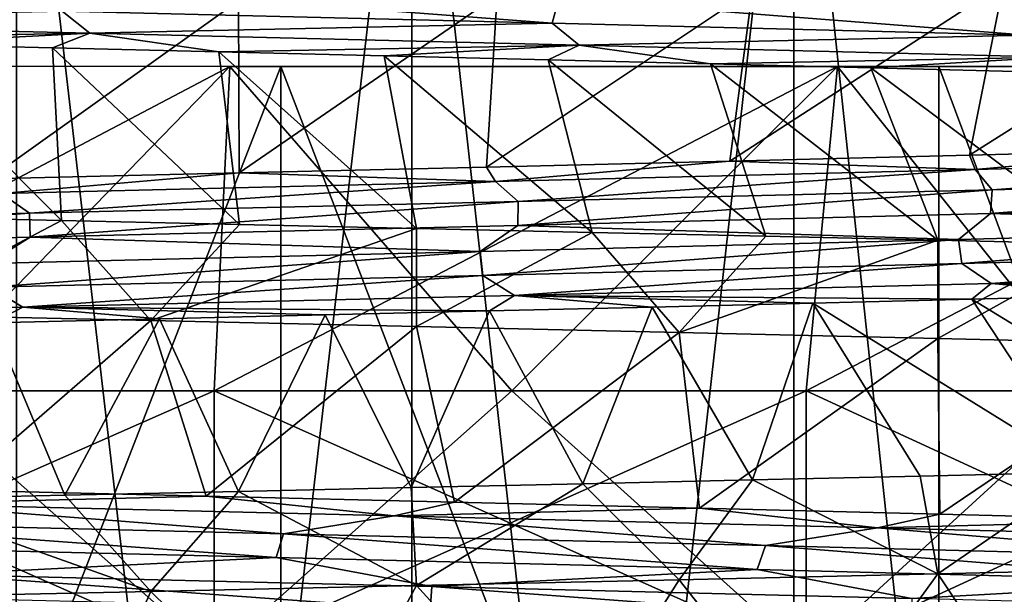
# Model space of a CAD drawing. Header units: metres. Extents: x -205 to 205, y -104 to 104.
# Tile 196 of 256: x -129.76 to -126.73, y -34.88 to -33.11. Entities that reach past the tile are written whole.
import ezdxf

# ---------------------------------------------------------------- set-up
doc = ezdxf.new("R2010")
doc.units = ezdxf.units.M
doc.layers.add('solid_01_2-CONSUMER_EHM_BOX_SW0001', color=7, linetype='CONTINUOUS')

msp = doc.modelspace()

# ---------------------------------------------------------------- linework, layer by layer
at = {"layer": 'solid_01_2-CONSUMER_EHM_BOX_SW0001'}
for points in [[(-200.010849, -74.958488), (-200.010773, 75.041512), (-0.010778, 75.04142)], [(-0.010849, -74.95858), (-200.010849, -74.958488), (-0.010778, 75.04142)], [(-112.002922, 40.641869, 63.099998), (-150.011154, -40.548634, 63.099998), (-150.011002, -39.448967, 63.099998)], [(-112.002922, 40.641869, 63.099998), (-112.003082, 39.542202, 63.099998), (-150.011154, -40.548634, 63.099998)], [(-112.002922, 40.641869, 63.099998), (-150.011002, -39.448967, 63.099998), (-149.999695, 39.547642, 63.099998)], [(-150.011154, -40.548634, 63.099998), (-112.003082, 39.542202, 63.099998), (-112.014389, -39.454407, 63.099998)], [(-173.512405, -37.4473, 108.5), (-88.501671, 37.540531, 108.5), (-173.501678, 37.5527, 108.5)], [(-173.512405, -37.4473, 108.5), (-88.512413, -37.459469, 108.5), (-88.501671, 37.540531, 108.5)], [(-149.512772, -39.950733, 6), (-112.512764, -39.956032, 6), (-149.511597, -31.750734, 6)], [(-112.512764, -39.956032, 6), (-112.511597, -31.756031, 6), (-149.511597, -31.750734, 6)], [(-129.77301, -42.453548, 33.918713), (-129.771484, -31.953548, 33.918713), (-128.552704, -31.953724, 33.676266)], [(-129.77301, -42.453548, 15.081286), (-128.554214, -42.453724, 15.323734), (-129.771484, -31.953548, 15.081286)], [(-129.77301, -42.453548, 33.918713), (-128.552704, -31.953724, 33.676266), (-128.554214, -42.453724, 33.676266)], [(-128.554214, -42.453724, 15.323734), (-128.552704, -31.953724, 15.323734), (-129.771484, -31.953548, 15.081286)], [(-128.554214, -42.453724, 33.676266), (-128.552704, -31.953724, 33.676266), (-127.376099, -31.953894, 33.276855)], [(-128.554214, -42.453724, 15.323734), (-127.377609, -42.453896, 15.723145), (-128.552704, -31.953724, 15.323734)], [(-128.554214, -42.453724, 33.676266), (-127.376099, -31.953894, 33.276855), (-127.377609, -42.453896, 33.276855)], [(-127.377609, -42.453896, 15.723145), (-127.376099, -31.953894, 15.723145), (-128.552704, -31.953724, 15.323734)], [(-127.377609, -42.453896, 33.276855), (-127.376099, -31.953894, 33.276855), (-126.261688, -31.954054, 32.727299)], [(-127.377609, -42.453896, 15.723145), (-126.263199, -42.454056, 16.272701), (-127.376099, -31.953894, 15.723145)], [(-127.377609, -42.453896, 33.276855), (-126.261688, -31.954054, 32.727299), (-126.263199, -42.454056, 32.727299)], [(-126.263199, -42.454056, 16.272701), (-126.261688, -31.954054, 16.272701), (-127.376099, -31.953894, 15.723145)], [(-126.730278, -32.998886, 36.986382), (-127.572945, -33.545624, 36.179253), (-126.835358, -33.527367, 35.935856)], [(-126.730278, -32.998886, 36.986382), (-127.503532, -33.016502, 37.225296), (-127.572945, -33.545624, 36.179253)], [(-125.973091, -32.981289, 36.700516), (-126.835358, -33.527367, 35.935856), (-126.112633, -33.508968, 35.644783)], [(-125.973091, -32.981289, 36.700516), (-126.730278, -32.998886, 36.986382), (-126.835358, -33.527367, 35.935856)], [(-129.604034, -33.007805, 12.540441), (-128.120422, -33.120502, 12.786366), (-129.62999, -33.083546, 12.513923)], [(-129.604034, -33.007805, 12.540441), (-128.100204, -33.044704, 12.815428), (-128.120422, -33.120502, 12.786366)], [(-128.289963, -33.03413, 37.41637), (-129.08667, -33.051746, 37.558899), (-129.085327, -33.582016, 36.521015)], [(-128.289963, -33.03413, 37.41637), (-129.085327, -33.582016, 36.521015), (-128.323547, -33.563812, 36.374317)], [(-127.503532, -33.016502, 37.225296), (-128.323547, -33.563812, 36.374317), (-127.572945, -33.545624, 36.179253)], [(-127.503532, -33.016502, 37.225296), (-128.289963, -33.03413, 37.41637), (-128.323547, -33.563812, 36.374317)], [(-131.161942, -33.046589, 12.435746), (-129.62999, -33.083546, 12.513923), (-131.075867, -33.114784, 12.389239)], [(-129.08667, -33.051746, 37.558899), (-129.890656, -33.069359, 37.652336), (-129.85643, -33.600319, 36.619118)], [(-129.08667, -33.051746, 37.558899), (-129.85643, -33.600319, 36.619118), (-129.085327, -33.582016, 36.521015)], [(-128.100204, -33.044704, 12.815428), (-126.657455, -33.157448, 13.247761), (-128.120422, -33.120502, 12.786366)], [(-128.100204, -33.044704, 12.815428), (-126.643143, -33.081596, 13.27834), (-126.657455, -33.157448, 13.247761)], [(-129.62999, -33.083546, 12.513923), (-129.544846, -33.151592, 12.477971), (-131.075867, -33.114784, 12.389239)], [(-129.62999, -33.083546, 12.513923), (-128.120422, -33.120502, 12.786366), (-129.544846, -33.151592, 12.477971)], [(-131.075867, -33.114784, 12.389239), (-129.544846, -33.151592, 12.477971), (-130.692627, -33.172081, 12.329694)], [(-128.120422, -33.120502, 12.786366), (-128.037399, -33.188396, 12.759997), (-129.544846, -33.151592, 12.477971)], [(-128.120422, -33.120502, 12.786366), (-126.657455, -33.157448, 13.247761), (-128.037399, -33.188396, 12.759997)], [(-129.544846, -33.151592, 12.477971), (-130.175781, -33.184433, 12.354123), (-130.692627, -33.172081, 12.329694)], [(-129.544846, -33.151592, 12.477971), (-129.660446, -33.196781, 12.400545), (-130.175781, -33.184433, 12.354123)], [(-129.544846, -33.151592, 12.477971), (-129.147568, -33.209129, 12.468953), (-129.660446, -33.196781, 12.400545)], [(-129.544846, -33.151592, 12.477971), (-128.037399, -33.188396, 12.759997), (-129.147568, -33.209129, 12.468953)], [(-126.657455, -33.157448, 13.247761), (-126.577515, -33.225197, 13.229849), (-128.037399, -33.188396, 12.759997)], [(-130.175781, -33.184433, 12.354123), (-129.632278, -33.728668, 11.372258), (-130.183182, -33.716507, 11.326005)], [(-130.175781, -33.184433, 12.354123), (-129.660446, -33.196781, 12.400545), (-129.632278, -33.728668, 11.372258)], [(-128.037399, -33.188396, 12.759997), (-128.638062, -33.221478, 12.559149), (-129.147568, -33.209129, 12.468953)], [(-128.037399, -33.188396, 12.759997), (-128.132813, -33.233826, 12.670884), (-128.638062, -33.221478, 12.559149)], [(-128.037399, -33.188396, 12.759997), (-127.632759, -33.24617, 12.803915), (-128.132813, -33.233826, 12.670884)], [(-128.037399, -33.188396, 12.759997), (-126.577515, -33.225197, 13.229849), (-127.632759, -33.24617, 12.803915)], [(-129.660446, -33.196781, 12.400545), (-129.083755, -33.740841, 11.441545), (-129.632278, -33.728668, 11.372258)], [(-129.660446, -33.196781, 12.400545), (-129.147568, -33.209129, 12.468953), (-129.083755, -33.740841, 11.441545)], [(-129.147568, -33.209129, 12.468953), (-128.538574, -33.753021, 11.533749), (-129.083755, -33.740841, 11.441545)], [(-129.147568, -33.209129, 12.468953), (-128.638062, -33.221478, 12.559149), (-128.538574, -33.753021, 11.533749)], [(-128.638062, -33.221478, 12.559149), (-127.997719, -33.765202, 11.648707), (-128.538574, -33.753021, 11.533749)], [(-128.638062, -33.221478, 12.559149), (-128.132813, -33.233826, 12.670884), (-127.997719, -33.765202, 11.648707)], [(-128.132813, -33.233826, 12.670884), (-127.462143, -33.77739, 11.786218), (-127.997719, -33.765202, 11.648707)], [(-128.132813, -33.233826, 12.670884), (-127.632759, -33.24617, 12.803915), (-127.462143, -33.77739, 11.786218)], [(-126.577515, -33.225197, 13.229849), (-127.138786, -33.258518, 12.957994), (-127.632759, -33.24617, 12.803915)], [(-127.632759, -33.24617, 12.803915), (-126.932808, -33.789574, 11.946035), (-127.462143, -33.77739, 11.786218)], [(-127.632759, -33.24617, 12.803915), (-127.138786, -33.258518, 12.957994), (-126.932808, -33.789574, 11.946035)], [(-126.577515, -33.225197, 13.229849), (-126.651802, -33.270859, 13.132878), (-127.138786, -33.258518, 12.957994)], [(-131.01181, -33.253384, 42.200001), (-131.012558, -38.538231, 42.200001), (-128.957718, -38.538528, 42.080318)], [(-131.01181, -33.253384, 6.8), (-128.956833, -33.253677, 6.919694), (-131.012558, -38.538231, 6.8)], [(-128.956833, -33.253677, 6.919694), (-128.957718, -38.538528, 6.919681), (-131.012558, -38.538231, 6.8)], [(-131.011948, -34.253384, 39.849998), (-131.01181, -33.253384, 40.849998), (-129.113708, -33.253654, 40.739449)], [(-130.085144, -34.253517, 39.821995), (-131.011948, -34.253384, 39.849998), (-129.113708, -33.253654, 40.739449)], [(-128.956833, -33.253677, 42.080303), (-131.01181, -33.253384, 42.200001), (-128.957718, -38.538528, 42.080318)], [(-131.01181, -33.253384, 40.849998), (-131.01181, -33.253384, 42.200001), (-128.956833, -33.253677, 42.080303)], [(-129.113708, -33.253654, 40.739449), (-131.01181, -33.253384, 40.849998), (-128.956833, -33.253677, 42.080303)], [(-129.113708, -33.253654, 8.26055), (-128.956833, -33.253677, 6.919694), (-131.01181, -33.253384, 6.8)], [(-131.01181, -33.253384, 8.15), (-129.113708, -33.253654, 8.26055), (-131.01181, -33.253384, 6.8)], [(-130.085144, -34.253517, 9.178005), (-129.113708, -33.253654, 8.26055), (-131.01181, -33.253384, 8.15)], [(-130.085144, -34.253517, 39.821995), (-129.113708, -33.253654, 40.739449), (-129.161713, -34.253647, 39.738083)], [(-129.161713, -34.253647, 9.261918), (-129.113708, -33.253654, 8.26055), (-130.085144, -34.253517, 9.178005)], [(-129.161713, -34.253647, 39.738083), (-129.113708, -33.253654, 40.739449), (-127.241272, -33.253922, 40.40929)], [(-128.245041, -34.25378, 9.401433), (-129.113708, -33.253654, 8.26055), (-129.161713, -34.253647, 9.261918)], [(-129.161713, -34.253647, 39.738083), (-127.241272, -33.253922, 40.40929), (-128.245041, -34.25378, 39.598568)], [(-127.241272, -33.253922, 40.40929), (-129.113708, -33.253654, 40.739449), (-128.956833, -33.253677, 42.080303)], [(-129.113708, -33.253654, 8.26055), (-127.241272, -33.253922, 8.590708), (-128.956833, -33.253677, 6.919694)], [(-128.245041, -34.25378, 9.401433), (-127.241272, -33.253922, 8.590708), (-129.113708, -33.253654, 8.26055)], [(-128.956833, -33.253677, 42.080303), (-128.957718, -38.538528, 42.080318), (-126.930664, -38.538818, 41.722893)], [(-128.956833, -33.253677, 6.919694), (-126.930664, -38.538818, 7.277106), (-128.957718, -38.538528, 6.919681)], [(-126.92984, -33.253967, 41.722878), (-128.956833, -33.253677, 42.080303), (-126.930664, -38.538818, 41.722893)], [(-128.956833, -33.253677, 6.919694), (-126.929855, -33.253967, 7.277118), (-126.930664, -38.538818, 7.277106)], [(-127.241272, -33.253922, 40.40929), (-128.956833, -33.253677, 42.080303), (-126.92984, -33.253967, 41.722878)], [(-127.241272, -33.253922, 8.590708), (-126.929855, -33.253967, 7.277118), (-128.956833, -33.253677, 6.919694)], [(-128.245041, -34.25378, 39.598568), (-127.241272, -33.253922, 40.40929), (-127.338463, -34.25391, 39.403957)], [(-127.338463, -34.25391, 9.596042), (-127.241272, -33.253922, 8.590708), (-128.245041, -34.25378, 9.401433)], [(-127.338463, -34.25391, 39.403957), (-127.241272, -33.253922, 40.40929), (-125.419823, -33.254185, 39.863991)], [(-126.44529, -34.254036, 9.845033), (-127.241272, -33.253922, 8.590708), (-127.338463, -34.25391, 9.596042)], [(-127.338463, -34.25391, 39.403957), (-125.419823, -33.254185, 39.863991), (-126.44529, -34.254036, 39.154968)], [(-125.419823, -33.254185, 39.863991), (-127.241272, -33.253922, 40.40929), (-126.92984, -33.253967, 41.722878)], [(-127.241272, -33.253922, 8.590708), (-125.419823, -33.254185, 9.13601), (-126.929855, -33.253967, 7.277118)], [(-126.44529, -34.254036, 9.845033), (-125.419823, -33.254185, 9.13601), (-127.241272, -33.253922, 8.590708)], [(-127.138786, -33.258518, 12.957994), (-126.410645, -33.801758, 12.127874), (-126.932808, -33.789574, 11.946035)], [(-127.138786, -33.258518, 12.957994), (-126.651802, -33.270859, 13.132878), (-126.410645, -33.801758, 12.127874)], [(-126.92984, -33.253967, 41.722878), (-126.930664, -38.538818, 41.722893), (-124.958809, -38.539101, 41.132561)], [(-126.929855, -33.253967, 7.277118), (-124.958076, -33.25425, 7.867439), (-126.930664, -38.538818, 7.277106)], [(-124.958076, -33.25425, 7.867439), (-124.958809, -38.539101, 7.867441), (-126.930664, -38.538818, 7.277106)], [(-125.419823, -33.254185, 9.13601), (-124.958076, -33.25425, 7.867439), (-126.929855, -33.253967, 7.277118)], [(-124.958061, -33.25425, 41.132553), (-126.92984, -33.253967, 41.722878), (-124.958809, -38.539101, 41.132561)], [(-125.419823, -33.254185, 39.863991), (-126.92984, -33.253967, 41.722878), (-124.958061, -33.25425, 41.132553)], [(-126.112633, -33.508968, 35.644783), (-126.835358, -33.527367, 35.935856), (-126.817307, -33.571964, 35.864082)], [(-126.112633, -33.508968, 35.644783), (-126.817307, -33.571964, 35.864082), (-125.407684, -33.535378, 35.238041)], [(-127.572945, -33.545624, 36.179253), (-128.323547, -33.563812, 36.374317), (-128.295059, -33.608543, 36.304825)], [(-127.572945, -33.545624, 36.179253), (-128.295059, -33.608543, 36.304825), (-126.817307, -33.571964, 35.864082)], [(-126.835358, -33.527367, 35.935856), (-127.572945, -33.545624, 36.179253), (-126.817307, -33.571964, 35.864082)], [(-125.407684, -33.535378, 35.238041), (-126.817307, -33.571964, 35.864082), (-126.764633, -33.63382, 35.79562)], [(-125.407684, -33.535378, 35.238041), (-126.764633, -33.63382, 35.79562), (-125.372185, -33.597446, 35.167736)], [(-129.085327, -33.582016, 36.521015), (-129.85643, -33.600319, 36.619118), (-129.817322, -33.645115, 36.553379)], [(-129.085327, -33.582016, 36.521015), (-129.817322, -33.645115, 36.553379), (-128.295059, -33.608543, 36.304825)], [(-128.323547, -33.563812, 36.374317), (-129.085327, -33.582016, 36.521015), (-128.295059, -33.608543, 36.304825)], [(-126.817307, -33.571964, 35.864082), (-128.295059, -33.608543, 36.304825), (-128.225204, -33.670181, 36.241608)], [(-126.817307, -33.571964, 35.864082), (-128.225204, -33.670181, 36.241608), (-126.764633, -33.63382, 35.79562)], [(-128.295059, -33.608543, 36.304825), (-129.817322, -33.645115, 36.553379), (-129.730881, -33.706535, 36.498558)], [(-128.295059, -33.608543, 36.304825), (-129.730881, -33.706535, 36.498558), (-128.225204, -33.670181, 36.241608)], [(-125.372185, -33.597446, 35.167736), (-126.769661, -33.707623, 35.771057), (-125.380714, -33.671261, 35.144241)], [(-125.372185, -33.597446, 35.167736), (-126.764633, -33.63382, 35.79562), (-126.769661, -33.707623, 35.771057)], [(-126.764633, -33.63382, 35.79562), (-128.226608, -33.743973, 36.216503), (-126.769661, -33.707623, 35.771057)], [(-126.764633, -33.63382, 35.79562), (-128.225204, -33.670181, 36.241608), (-128.226608, -33.743973, 36.216503)], [(-129.817322, -33.645115, 36.553379), (-131.257065, -33.742889, 36.564556), (-129.730881, -33.706535, 36.498558)], [(-128.225204, -33.670181, 36.241608), (-129.730881, -33.706535, 36.498558), (-129.728622, -33.780319, 36.473427)], [(-128.225204, -33.670181, 36.241608), (-129.728622, -33.780319, 36.473427), (-128.226608, -33.743973, 36.216503)], [(-125.380714, -33.671261, 35.144241), (-126.769661, -33.707623, 35.771057), (-125.462532, -33.750809, 35.187088)], [(-129.730881, -33.706535, 36.498558), (-131.257065, -33.742889, 36.564556), (-131.25116, -33.816658, 36.539913)], [(-129.730881, -33.706535, 36.498558), (-131.25116, -33.816658, 36.539913), (-129.728622, -33.780319, 36.473427)], [(-130.183182, -33.716507, 11.326005), (-129.632278, -33.728668, 11.372258), (-130.183136, -34.018887, 11.32601)], [(-129.632278, -33.728668, 11.372258), (-129.357605, -34.037025, 11.40404), (-130.183136, -34.018887, 11.32601)], [(-129.632278, -33.728668, 11.372258), (-129.083755, -33.740841, 11.441545), (-129.357605, -34.037025, 11.40404)], [(-126.769661, -33.707623, 35.771057), (-128.226608, -33.743973, 36.216503), (-126.868584, -33.787483, 35.807808)], [(-126.769661, -33.707623, 35.771057), (-126.868584, -33.787483, 35.807808), (-125.462532, -33.750809, 35.187088)], [(-128.226608, -33.743973, 36.216503), (-129.728622, -33.780319, 36.473427), (-128.34227, -33.824146, 36.243248)], [(-129.083755, -33.740841, 11.441545), (-128.538574, -33.753021, 11.533749), (-129.357605, -34.037025, 11.40404)], [(-128.538574, -33.753021, 11.533749), (-128.538528, -34.055431, 11.533766), (-129.357605, -34.037025, 11.40404)], [(-128.538574, -33.753021, 11.533749), (-127.997719, -33.765202, 11.648707), (-128.538528, -34.055431, 11.533766)], [(-127.997719, -33.765202, 11.648707), (-127.729172, -34.073982, 11.71468), (-128.538528, -34.055431, 11.533766)], [(-128.226608, -33.743973, 36.216503), (-128.34227, -33.824146, 36.243248), (-126.868584, -33.787483, 35.807808)], [(-127.997719, -33.765202, 11.648707), (-127.462143, -33.77739, 11.786218), (-127.729172, -34.073982, 11.71468)], [(-125.462532, -33.750809, 35.187088), (-126.868584, -33.787483, 35.807808), (-126.858093, -33.861362, 35.830215)], [(-125.462532, -33.750809, 35.187088), (-126.858093, -33.861362, 35.830215), (-125.449509, -33.824692, 35.208096)], [(-129.728622, -33.780319, 36.473427), (-131.25116, -33.816658, 36.539913), (-129.859894, -33.860806, 36.486671)], [(-129.728622, -33.780319, 36.473427), (-129.859894, -33.860806, 36.486671), (-128.34227, -33.824146, 36.243248)], [(-126.868584, -33.787483, 35.807808), (-128.34227, -33.824146, 36.243248), (-128.334457, -33.898018, 36.266754)], [(-126.868584, -33.787483, 35.807808), (-128.334457, -33.898018, 36.266754), (-126.858093, -33.861362, 35.830215)], [(-127.462143, -33.77739, 11.786218), (-126.932808, -33.789574, 11.946035), (-127.729172, -34.073982, 11.71468)], [(-126.932808, -33.789574, 11.946035), (-126.93277, -34.092506, 11.946063), (-127.729172, -34.073982, 11.71468)], [(-126.932808, -33.789574, 11.946035), (-126.410645, -33.801758, 12.127874), (-126.93277, -34.092506, 11.946063)], [(-128.34227, -33.824146, 36.243248), (-129.859894, -33.860806, 36.486671), (-129.854858, -33.934669, 36.510952)], [(-128.34227, -33.824146, 36.243248), (-129.854858, -33.934669, 36.510952), (-128.334457, -33.898018, 36.266754)], [(-126.410645, -33.801758, 12.127874), (-126.152512, -34.110844, 12.226984), (-126.93277, -34.092506, 11.946063)], [(-125.449509, -33.824692, 35.208096), (-126.858093, -33.861362, 35.830215), (-126.767593, -33.92313, 35.845299)], [(-125.449509, -33.824692, 35.208096), (-126.767593, -33.92313, 35.845299), (-125.366623, -33.886696, 35.216202)], [(-126.858093, -33.861362, 35.830215), (-128.334457, -33.898018, 36.266754), (-128.236893, -33.959549, 36.291073)], [(-126.858093, -33.861362, 35.830215), (-128.236893, -33.959549, 36.291073), (-126.767593, -33.92313, 35.845299)], [(-125.405746, -33.934414, 35.307217), (-125.366623, -33.886696, 35.216202), (-126.767593, -33.92313, 35.845299)], [(-128.334457, -33.898018, 36.266754), (-129.854858, -33.934669, 36.510952), (-129.751236, -33.995964, 36.546421)], [(-128.334457, -33.898018, 36.266754), (-129.751236, -33.995964, 36.546421), (-128.236893, -33.959549, 36.291073)], [(-129.854858, -33.934669, 36.510952), (-131.285843, -34.032375, 36.60944), (-129.751236, -33.995964, 36.546421)], [(-126.827744, -33.971058, 35.93314), (-126.767593, -33.92313, 35.845299), (-128.236893, -33.959549, 36.291073)], [(-126.827744, -33.971058, 35.93314), (-126.345329, -33.958855, 35.745117), (-126.767593, -33.92313, 35.845299)], [(-125.870972, -33.94664, 35.536331), (-125.405746, -33.934414, 35.307217), (-126.767593, -33.92313, 35.845299)], [(-126.345329, -33.958855, 35.745117), (-125.870972, -33.94664, 35.536331), (-126.767593, -33.92313, 35.845299)], [(-128.314087, -34.007526, 36.37122), (-128.236893, -33.959549, 36.291073), (-129.751236, -33.995964, 36.546421)], [(-128.314087, -34.007526, 36.37122), (-127.812828, -33.99538, 36.246258), (-128.236893, -33.959549, 36.291073)], [(-127.317154, -33.983227, 36.100208), (-126.827744, -33.971058, 35.93314), (-128.236893, -33.959549, 36.291073)], [(-127.812828, -33.99538, 36.246258), (-127.317154, -33.983227, 36.100208), (-128.236893, -33.959549, 36.291073)], [(-126.476128, -34.50478, 36.896244), (-126.827744, -33.971058, 35.93314), (-127.317154, -33.983227, 36.100208)], [(-125.973259, -34.493027, 36.700497), (-126.345329, -33.958855, 35.745117), (-126.827744, -33.971058, 35.93314)], [(-125.973259, -34.493027, 36.700497), (-126.827744, -33.971058, 35.93314), (-126.476128, -34.50478, 36.896244)], [(-129.844742, -34.044071, 36.618248), (-129.751236, -33.995964, 36.546421), (-131.285843, -34.032375, 36.60944)], [(-129.844742, -34.044071, 36.618248), (-129.330688, -34.031857, 36.557396), (-129.751236, -33.995964, 36.546421)], [(-128.820251, -34.01968, 36.474987), (-128.314087, -34.007526, 36.37122), (-129.751236, -33.995964, 36.546421)], [(-129.330688, -34.031857, 36.557396), (-128.820251, -34.01968, 36.474987), (-129.751236, -33.995964, 36.546421)], [(-128.554718, -34.55201, 37.469296), (-128.314087, -34.007526, 36.37122), (-128.820251, -34.01968, 36.474987)], [(-128.026703, -34.540203, 37.358032), (-128.314087, -34.007526, 36.37122), (-128.554718, -34.55201, 37.469296)], [(-128.026703, -34.540203, 37.358032), (-127.812828, -33.99538, 36.246258), (-128.314087, -34.007526, 36.37122)], [(-127.5037, -34.528385, 37.225281), (-127.812828, -33.99538, 36.246258), (-128.026703, -34.540203, 37.358032)], [(-127.5037, -34.528385, 37.225281), (-127.317154, -33.983227, 36.100208), (-127.812828, -33.99538, 36.246258)], [(-126.986557, -34.516571, 37.071266), (-127.317154, -33.983227, 36.100208), (-127.5037, -34.528385, 37.225281)], [(-126.476128, -34.50478, 36.896244), (-127.317154, -33.983227, 36.100208), (-126.986557, -34.516571, 37.071266)], [(-130.183136, -34.018887, 11.32601), (-129.357605, -34.037025, 11.40404), (-129.959824, -34.559998, 12.371022)], [(-129.357605, -34.037025, 11.40404), (-129.18689, -34.57851, 12.462372), (-129.959824, -34.559998, 12.371022)], [(-129.622208, -34.575523, 37.626667), (-129.330688, -34.031857, 36.557396), (-129.844742, -34.044071, 36.618248)], [(-129.086838, -34.563782, 37.558891), (-129.330688, -34.031857, 36.557396), (-129.622208, -34.575523, 37.626667)], [(-129.357605, -34.037025, 11.40404), (-128.538528, -34.055431, 11.533766), (-129.18689, -34.57851, 12.462372)], [(-129.086838, -34.563782, 37.558891), (-128.820251, -34.01968, 36.474987), (-129.330688, -34.031857, 36.557396)], [(-128.554718, -34.55201, 37.469296), (-128.820251, -34.01968, 36.474987), (-129.086838, -34.563782, 37.558891)], [(-129.622208, -34.575523, 37.626667), (-129.844742, -34.044071, 36.618248), (-130.159897, -34.58725, 37.672504)], [(-128.538528, -34.055431, 11.533766), (-128.421249, -34.597027, 12.603467), (-129.18689, -34.57851, 12.462372)], [(-128.538528, -34.055431, 11.533766), (-127.729172, -34.073982, 11.71468), (-128.421249, -34.597027, 12.603467)], [(-127.729172, -34.073982, 11.71468), (-127.666542, -34.615578, 12.793755), (-128.421249, -34.597027, 12.603467)], [(-127.729172, -34.073982, 11.71468), (-126.93277, -34.092506, 11.946063), (-127.666542, -34.615578, 12.793755)], [(-126.93277, -34.092506, 11.946063), (-126.926117, -34.634186, 13.031879), (-127.666542, -34.615578, 12.793755)], [(-126.93277, -34.092506, 11.946063), (-126.152512, -34.110844, 12.226984), (-126.926117, -34.634186, 13.031879)], [(-126.152512, -34.110844, 12.226984), (-126.202652, -34.652866, 13.316539), (-126.926117, -34.634186, 13.031879)], [(-129.161835, -35.069374, 9.261919), (-131.011948, -34.253384, 9.15), (-131.01207, -35.069111, 9.15)], [(-130.085144, -34.253517, 39.821995), (-129.161713, -34.253647, 39.738083), (-131.01207, -35.069111, 39.849998)], [(-129.161713, -34.253647, 39.738083), (-129.161835, -35.069374, 39.738083), (-131.01207, -35.069111, 39.849998)], [(-130.085144, -34.253517, 9.178005), (-131.011948, -34.253384, 9.15), (-129.161835, -35.069374, 9.261919)], [(-129.161713, -34.253647, 9.261918), (-130.085144, -34.253517, 9.178005), (-129.161835, -35.069374, 9.261919)], [(-129.161713, -34.253647, 39.738083), (-128.245041, -34.25378, 39.598568), (-129.161835, -35.069374, 39.738083)], [(-129.161713, -34.253647, 9.261918), (-129.161835, -35.069374, 9.261919), (-127.33857, -35.069637, 9.596043)], [(-128.245041, -34.25378, 39.598568), (-127.338463, -34.25391, 39.403957), (-129.161835, -35.069374, 39.738083)], [(-127.338463, -34.25391, 39.403957), (-127.33857, -35.069637, 39.403957), (-129.161835, -35.069374, 39.738083)], [(-128.245041, -34.25378, 9.401433), (-129.161713, -34.253647, 9.261918), (-127.33857, -35.069637, 9.596043)], [(-127.338463, -34.25391, 9.596042), (-128.245041, -34.25378, 9.401433), (-127.33857, -35.069637, 9.596043)], [(-127.338463, -34.25391, 39.403957), (-126.44529, -34.254036, 39.154968), (-127.33857, -35.069637, 39.403957)], [(-127.338463, -34.25391, 9.596042), (-127.33857, -35.069637, 9.596043), (-125.568886, -35.069889, 10.147501)], [(-126.44529, -34.254036, 39.154968), (-125.568771, -34.254162, 38.852501), (-127.33857, -35.069637, 39.403957)], [(-125.568771, -34.254162, 38.852501), (-125.568886, -35.069889, 38.852501), (-127.33857, -35.069637, 39.403957)], [(-126.44529, -34.254036, 9.845033), (-127.338463, -34.25391, 9.596042), (-125.568886, -35.069889, 10.147501)], [(-126.986557, -34.516571, 37.071266), (-127.5037, -34.528385, 37.225281), (-126.932907, -34.817856, 37.053951)], [(-126.476128, -34.50478, 36.896244), (-126.986557, -34.516571, 37.071266), (-126.932907, -34.817856, 37.053951)], [(-126.476128, -34.50478, 36.896244), (-126.932907, -34.817856, 37.053951), (-126.152649, -34.799801, 36.773029)], [(-128.554718, -34.55201, 37.469296), (-129.086838, -34.563782, 37.558891), (-128.538681, -34.854023, 37.466244)], [(-128.026703, -34.540203, 37.358032), (-128.554718, -34.55201, 37.469296), (-128.538681, -34.854023, 37.466244)], [(-128.026703, -34.540203, 37.358032), (-128.538681, -34.854023, 37.466244), (-127.729317, -34.835941, 37.285332)], [(-127.5037, -34.528385, 37.225281), (-128.026703, -34.540203, 37.358032), (-127.729317, -34.835941, 37.285332)], [(-127.5037, -34.528385, 37.225281), (-127.729317, -34.835941, 37.285332), (-126.932907, -34.817856, 37.053951)], [(-129.622208, -34.575523, 37.626667), (-130.159897, -34.58725, 37.672504), (-129.357773, -34.87207, 37.595963)], [(-129.959824, -34.559998, 12.371022), (-129.18689, -34.57851, 12.462372), (-130.135254, -34.601646, 12.418788)], [(-129.18689, -34.57851, 12.462372), (-128.607285, -34.638657, 12.627329), (-130.135254, -34.601646, 12.418788)], [(-129.086838, -34.563782, 37.558891), (-129.622208, -34.575523, 37.626667), (-129.357773, -34.87207, 37.595963)], [(-129.086838, -34.563782, 37.558891), (-129.357773, -34.87207, 37.595963), (-128.538681, -34.854023, 37.466244)], [(-129.18689, -34.57851, 12.462372), (-128.421249, -34.597027, 12.603467), (-128.607285, -34.638657, 12.627329)], [(-130.135254, -34.601646, 12.418788), (-128.94873, -34.694111, 12.609652), (-130.467148, -34.657318, 12.445273)], [(-130.159897, -34.58725, 37.672504), (-130.183289, -34.890045, 37.673992), (-129.357773, -34.87207, 37.595963)], [(-130.135254, -34.601646, 12.418788), (-128.607285, -34.638657, 12.627329), (-128.94873, -34.694111, 12.609652)], [(-128.421249, -34.597027, 12.603467), (-127.666542, -34.615578, 12.793755), (-128.607285, -34.638657, 12.627329)], [(-128.607285, -34.638657, 12.627329), (-127.463722, -34.730896, 12.966173), (-128.94873, -34.694111, 12.609652)], [(-127.666542, -34.615578, 12.793755), (-127.118561, -34.675663, 13.030046), (-128.607285, -34.638657, 12.627329)], [(-128.607285, -34.638657, 12.627329), (-127.118561, -34.675663, 13.030046), (-127.463722, -34.730896, 12.966173)], [(-127.666542, -34.615578, 12.793755), (-126.926117, -34.634186, 13.031879), (-127.118561, -34.675663, 13.030046)], [(-126.926117, -34.634186, 13.031879), (-126.202652, -34.652866, 13.316539), (-127.118561, -34.675663, 13.030046)], [(-130.467148, -34.657318, 12.445273), (-128.970917, -34.76757, 12.630946), (-130.485977, -34.730793, 12.469224)], [(-130.467148, -34.657318, 12.445273), (-128.94873, -34.694111, 12.609652), (-128.970917, -34.76757, 12.630946)], [(-127.118561, -34.675663, 13.030046), (-126.035263, -34.767677, 13.507424), (-127.463722, -34.730896, 12.966173)], [(-126.202652, -34.652866, 13.316539), (-125.692505, -34.712662, 13.618133), (-127.118561, -34.675663, 13.030046)], [(-127.118561, -34.675663, 13.030046), (-125.692505, -34.712662, 13.618133), (-126.035263, -34.767677, 13.507424)], [(-128.94873, -34.694111, 12.609652), (-127.488892, -34.804344, 12.984331), (-128.970917, -34.76757, 12.630946)], [(-128.94873, -34.694111, 12.609652), (-127.463722, -34.730896, 12.966173), (-127.488892, -34.804344, 12.984331)], [(-130.485977, -34.730793, 12.469224), (-128.970917, -34.76757, 12.630946), (-130.012039, -34.819592, 12.499028)], [(-127.463722, -34.730896, 12.966173), (-126.062981, -34.84111, 13.522069), (-127.488892, -34.804344, 12.984331)], [(-127.463722, -34.730896, 12.966173), (-126.035263, -34.767677, 13.507424), (-126.062981, -34.84111, 13.522069)], [(-128.970917, -34.76757, 12.630946), (-128.491806, -34.856686, 12.72346), (-130.012039, -34.819592, 12.499028)], [(-128.970917, -34.76757, 12.630946), (-127.488892, -34.804344, 12.984331), (-128.491806, -34.856686, 12.72346)], [(-130.012039, -34.819592, 12.499028), (-128.496399, -34.930378, 12.697268), (-130.019653, -34.893288, 12.473667)], [(-130.012039, -34.819592, 12.499028), (-128.491806, -34.856686, 12.72346), (-128.496399, -34.930378, 12.697268)], [(-127.488892, -34.804344, 12.984331), (-127.012848, -34.893776, 13.141311), (-128.491806, -34.856686, 12.72346)], [(-126.932907, -34.817856, 37.053951), (-127.729317, -34.835941, 37.285332), (-127.320419, -35.353855, 36.101067)], [(-127.488892, -34.804344, 12.984331), (-126.062981, -34.84111, 13.522069), (-127.012848, -34.893776, 13.141311)], [(-126.932907, -34.817856, 37.053951), (-127.320419, -35.353855, 36.101067), (-126.588432, -35.335503, 35.841595)], [(-126.152649, -34.799801, 36.773029), (-126.932907, -34.817856, 37.053951), (-126.588432, -35.335503, 35.841595)], [(-128.538681, -34.854023, 37.466244), (-129.357773, -34.87207, 37.595963), (-128.829666, -35.390209, 36.477848)], [(-128.538681, -34.854023, 37.466244), (-128.829666, -35.390209, 36.477848), (-128.068619, -35.372074, 36.313725)], [(-127.729317, -34.835941, 37.285332), (-128.538681, -34.854023, 37.466244), (-128.068619, -35.372074, 36.313725)], [(-128.491806, -34.856686, 12.72346), (-127.01432, -34.967461, 13.114659), (-128.496399, -34.930378, 12.697268)], [(-128.491806, -34.856686, 12.72346), (-127.012848, -34.893776, 13.141311), (-127.01432, -34.967461, 13.114659)], [(-127.729317, -34.835941, 37.285332), (-128.068619, -35.372074, 36.313725), (-127.320419, -35.353855, 36.101067)], [(-126.062981, -34.84111, 13.522069), (-125.598526, -34.930859, 13.743415), (-127.012848, -34.893776, 13.141311)], [(-129.357773, -34.87207, 37.595963), (-130.183289, -34.890045, 37.673992), (-129.599762, -35.408367, 36.592659)], [(-129.357773, -34.87207, 37.595963), (-129.599762, -35.408367, 36.592659), (-128.829666, -35.390209, 36.477848)]]:
    msp.add_3dface(points, dxfattribs=at)

doc.saveas('drawing.dxf')
